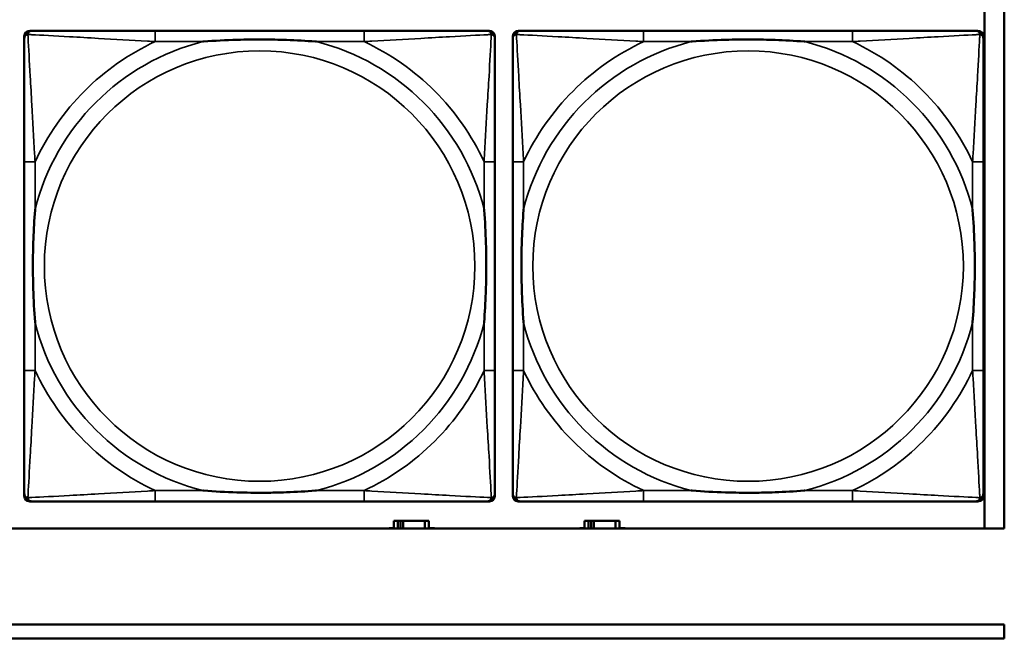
# Model space of a CAD drawing. Header units: inches. Extents: x 1.9 to 64.4, y 1.6 to 69.2.
# Tile 175 of 256: x 43.737 to 45.17, y 44.952 to 45.852. Entities that reach past the tile are written whole.
import ezdxf

# ---------------------------------------------------------------- set-up
doc = ezdxf.new("R2010")
doc.units = ezdxf.units.IN
doc.header["$MEASUREMENT"] = 0
doc.layers.add('Visible (ANSI)', color=7, linetype='Continuous', lineweight=50)
doc.layers.add('Visible Narrow (ANSI)', color=7, linetype='Continuous', lineweight=35)

msp = doc.modelspace()

# ---------------------------------------------------------------- linework, layer by layer
at = {"layer": 'Visible (ANSI)'}
for p, q in [((45.17, 47.3163), (45.17, 45.1116)), ((45.1414, 45.8764), (45.1414, 45.1116)), ((43.7515, 45.836), (43.7554, 45.836)), ((44.2381, 45.836), (43.9341, 45.836)), ((44.4168, 45.836), (44.4207, 45.836)), ((44.4625, 45.836), (44.4664, 45.836)), ((44.9491, 45.836), (44.6451, 45.836)), ((45.1278, 45.836), (45.1317, 45.836)), ((43.7436, 45.1589), (43.7436, 45.8281)), ((44.4286, 45.8281), (44.4286, 45.8242)), ((44.4546, 45.1589), (44.4546, 45.8281)), ((45.1396, 45.8281), (45.1396, 45.8242)), ((43.7436, 45.6455), (43.7436, 45.3415)), ((44.4286, 45.3415), (44.4286, 45.6455)), ((44.4546, 45.6455), (44.4546, 45.3415)), ((45.1396, 45.3415), (45.1396, 45.6455)), ((44.4286, 45.1628), (44.4286, 45.1589)), ((45.1396, 45.1628), (45.1396, 45.1589)), ((44.4207, 45.151), (43.7515, 45.151)), ((43.9341, 45.151), (44.2381, 45.151)), ((45.1317, 45.151), (44.4625, 45.151)), ((44.6451, 45.151), (44.9491, 45.151)), ((44.2872, 45.1225), (44.2814, 45.1225)), ((44.2814, 45.1225), (44.2814, 45.1116)), ((44.2872, 45.1225), (44.2912, 45.1225)), ((44.2872, 45.1116), (44.2872, 45.1225)), ((44.2912, 45.1116), (44.2912, 45.1225)), ((44.2912, 45.1225), (44.2953, 45.1225)), ((44.2953, 45.1225), (44.2953, 45.1116)), ((44.2953, 45.1225), (44.3265, 45.1225)), ((44.3265, 45.1225), (44.3265, 45.1116)), ((44.3324, 45.1225), (44.3265, 45.1225)), ((44.3324, 45.1116), (44.3324, 45.1225)), ((44.5647, 45.1226), (44.5589, 45.1226)), ((44.5589, 45.1226), (44.5589, 45.1116)), ((44.5647, 45.1226), (44.5687, 45.1226)), ((44.5647, 45.1116), (44.5647, 45.1226)), ((44.5687, 45.1116), (44.5687, 45.1226)), ((44.5687, 45.1226), (44.5728, 45.1226)), ((44.5728, 45.1226), (44.5728, 45.1116)), ((44.5728, 45.1226), (44.604, 45.1226)), ((44.604, 45.1226), (44.604, 45.1116)), ((44.6099, 45.1226), (44.604, 45.1226)), ((44.6099, 45.1116), (44.6099, 45.1226)), ((45.17, 45.1116), (22.395, 45.1116)), ((44.2749, 45.1116), (44.2749, 45.112)), ((44.2749, 45.112), (44.2814, 45.112)), ((44.3324, 45.112), (44.3405, 45.112)), ((44.3405, 45.112), (44.3405, 45.1116)), ((44.5524, 45.1116), (44.5524, 45.1121)), ((44.5524, 45.1121), (44.5589, 45.1121)), ((44.6099, 45.1121), (44.618, 45.1121)), ((44.618, 45.1121), (44.618, 45.1116)), ((34.3775, 44.9716), (45.17, 44.9716)), ((45.17, 44.9716), (45.17, 44.9516)), ((45.17, 44.9516), (34.3775, 44.9516))]:
    msp.add_line(p, q, dxfattribs=at)
for centre, radius, start, end in [((43.7515, 45.8281), 0.00787, 90, 180), ((43.7554, 45.8242), 0.0118, 90, 180), ((44.4168, 45.8242), 0.0118, 0, 90), ((44.4207, 45.8281), 0.00787, 0, 90), ((44.4625, 45.8281), 0.00787, 90, 180), ((44.4664, 45.8242), 0.0118, 90, 180), ((45.1278, 45.8242), 0.0118, 0, 90), ((45.1317, 45.8281), 0.00787, 0, 90), ((43.7554, 45.1628), 0.0118, 180, 270), ((43.7515, 45.1589), 0.00787, 180, 270), ((44.4168, 45.1628), 0.0118, 270, 360), ((44.4207, 45.1589), 0.00787, 270, 0), ((44.4664, 45.1628), 0.0118, 180, 270), ((44.4625, 45.1589), 0.00787, 180, 270), ((45.1278, 45.1628), 0.0118, 270, 360), ((45.1317, 45.1589), 0.00787, 270, 0)]:
    msp.add_arc(centre, radius, start, end, dxfattribs=at)
for points, knots in [([(43.9341, 45.836), (43.9306, 45.836), (43.927, 45.836), (43.9234, 45.836), (43.8902, 45.836), (43.8565, 45.836), (43.8256, 45.836), (43.7987, 45.836), (43.7731, 45.836), (43.7597, 45.836), (43.7581, 45.836), (43.7566, 45.836), (43.7554, 45.836)], [0, 0, 0, 0, 0.0272471, 0.0272471, 0.0272471, 0.2790553, 0.2790553, 0.2790553, 0.4988354, 0.4988354, 0.4988354, 0.5252205, 0.5252205, 0.5252205, 0.5252205]), ([(44.4168, 45.836), (44.4019, 45.836), (44.3603, 45.836), (44.3197, 45.836), (44.2931, 45.836), (44.2653, 45.836), (44.2381, 45.836)], [-0.5252205, -0.5252205, -0.5252205, -0.5252205, -0.20743, -0.20743, -0.20743, 0, 0, 0, 0]), ([(44.6451, 45.836), (44.6416, 45.836), (44.638, 45.836), (44.6344, 45.836), (44.6012, 45.836), (44.5675, 45.836), (44.5366, 45.836), (44.5097, 45.836), (44.4841, 45.836), (44.4707, 45.836), (44.4691, 45.836), (44.4676, 45.836), (44.4664, 45.836)], [0, 0, 0, 0, 0.0272471, 0.0272471, 0.0272471, 0.2790553, 0.2790553, 0.2790553, 0.4988354, 0.4988354, 0.4988354, 0.5252205, 0.5252205, 0.5252205, 0.5252205]), ([(45.1278, 45.836), (45.1129, 45.836), (45.0713, 45.836), (45.0307, 45.836), (45.0041, 45.836), (44.9763, 45.836), (44.9491, 45.836)], [-0.5252205, -0.5252205, -0.5252205, -0.5252205, -0.20743, -0.20743, -0.20743, 0, 0, 0, 0]), ([(43.7436, 45.8242), (43.7436, 45.8093), (43.7436, 45.7677), (43.7436, 45.7271), (43.7436, 45.7005), (43.7436, 45.6727), (43.7436, 45.6455)], [-0.5252205, -0.5252205, -0.5252205, -0.5252205, -0.20743, -0.20743, -0.20743, 0, 0, 0, 0]), ([(44.0034, 45.8203), (44.0038, 45.8203), (44.0042, 45.8203), (44.0207, 45.8216), (44.0368, 45.8224), (44.0598, 45.8231), (44.0665, 45.8233), (44.0756, 45.8234), (44.0781, 45.8234), (44.0822, 45.8234), (44.0838, 45.8234), (44.0869, 45.8234), (44.0884, 45.8234), (44.092, 45.8234), (44.0941, 45.8234), (44.1002, 45.8234), (44.1044, 45.8233), (44.1141, 45.8231), (44.1197, 45.8229), (44.1395, 45.8222), (44.1535, 45.8214), (44.168, 45.8203), (44.1684, 45.8203), (44.1689, 45.8203)], [-0.416114, -0.416114, -0.416114, -0.416114, -0.4127691, -0.4127691, -0.2896446, -0.2896446, -0.2388934, -0.2388934, -0.2201881, -0.2201881, -0.2080204, -0.2080204, -0.196499, -0.196499, -0.1809939, -0.1809939, -0.149741, -0.149741, -0.1073162, -0.1073162, 0, 0, 0.0033356, 0.0033356, 0.0033356, 0.0033356]), ([(44.4286, 45.6455), (44.4286, 45.649), (44.4286, 45.6526), (44.4286, 45.6562), (44.4286, 45.6894), (44.4286, 45.7231), (44.4286, 45.754), (44.4286, 45.7809), (44.4286, 45.8065), (44.4286, 45.8199), (44.4286, 45.8215), (44.4286, 45.823), (44.4286, 45.8242)], [0, 0, 0, 0, 0.0272471, 0.0272471, 0.0272471, 0.2790553, 0.2790553, 0.2790553, 0.4988354, 0.4988354, 0.4988354, 0.5252205, 0.5252205, 0.5252205, 0.5252205]), ([(44.4546, 45.8242), (44.4546, 45.8093), (44.4546, 45.7677), (44.4546, 45.7271), (44.4546, 45.7005), (44.4546, 45.6727), (44.4546, 45.6455)], [-0.5252205, -0.5252205, -0.5252205, -0.5252205, -0.20743, -0.20743, -0.20743, 0, 0, 0, 0]), ([(44.7144, 45.8203), (44.7148, 45.8203), (44.7152, 45.8203), (44.7317, 45.8216), (44.7478, 45.8224), (44.7708, 45.8231), (44.7775, 45.8233), (44.7866, 45.8234), (44.7891, 45.8234), (44.7932, 45.8234), (44.7948, 45.8234), (44.7979, 45.8234), (44.7994, 45.8234), (44.803, 45.8234), (44.8051, 45.8234), (44.8112, 45.8234), (44.8154, 45.8233), (44.8251, 45.8231), (44.8307, 45.8229), (44.8505, 45.8222), (44.8645, 45.8214), (44.879, 45.8203), (44.8794, 45.8203), (44.8799, 45.8203)], [-0.416114, -0.416114, -0.416114, -0.416114, -0.4127691, -0.4127691, -0.2896446, -0.2896446, -0.2388934, -0.2388934, -0.2201881, -0.2201881, -0.2080204, -0.2080204, -0.196499, -0.196499, -0.1809939, -0.1809939, -0.149741, -0.149741, -0.1073162, -0.1073162, 0, 0, 0.0033356, 0.0033356, 0.0033356, 0.0033356]), ([(45.1396, 45.6455), (45.1396, 45.649), (45.1396, 45.6526), (45.1396, 45.6562), (45.1396, 45.6894), (45.1396, 45.7231), (45.1396, 45.754), (45.1396, 45.7809), (45.1396, 45.8065), (45.1396, 45.8199), (45.1396, 45.8215), (45.1396, 45.823), (45.1396, 45.8242)], [0, 0, 0, 0, 0.0272471, 0.0272471, 0.0272471, 0.2790553, 0.2790553, 0.2790553, 0.4988354, 0.4988354, 0.4988354, 0.5252205, 0.5252205, 0.5252205, 0.5252205]), ([(43.7593, 45.4108), (43.7593, 45.4112), (43.7593, 45.4116), (43.758, 45.4281), (43.7572, 45.4442), (43.7565, 45.4671), (43.7563, 45.4738), (43.7562, 45.483), (43.7562, 45.4855), (43.7562, 45.4896), (43.7562, 45.4912), (43.7562, 45.4943), (43.7562, 45.4958), (43.7562, 45.4994), (43.7562, 45.5015), (43.7562, 45.5076), (43.7563, 45.5118), (43.7565, 45.5215), (43.7567, 45.5271), (43.7574, 45.5469), (43.7582, 45.5609), (43.7593, 45.5754), (43.7593, 45.5758), (43.7593, 45.5762)], [-0.416114, -0.416114, -0.416114, -0.416114, -0.4127691, -0.4127691, -0.2896446, -0.2896446, -0.2388934, -0.2388934, -0.2201881, -0.2201881, -0.2080204, -0.2080204, -0.196499, -0.196499, -0.1809939, -0.1809939, -0.149741, -0.149741, -0.1073162, -0.1073162, 0, 0, 0.0033356, 0.0033356, 0.0033356, 0.0033356]), ([(44.4129, 45.5762), (44.4129, 45.5758), (44.4129, 45.5754), (44.4142, 45.5589), (44.415, 45.5428), (44.4158, 45.5199), (44.4159, 45.5132), (44.416, 45.504), (44.416, 45.5015), (44.416, 45.4974), (44.4161, 45.4958), (44.4161, 45.4927), (44.4161, 45.4912), (44.416, 45.4876), (44.416, 45.4856), (44.416, 45.4794), (44.4159, 45.4752), (44.4157, 45.4655), (44.4155, 45.4599), (44.4148, 45.4402), (44.414, 45.4261), (44.4129, 45.4116), (44.4129, 45.4112), (44.4129, 45.4108)], [-0.416114, -0.416114, -0.416114, -0.416114, -0.4127691, -0.4127691, -0.2896446, -0.2896446, -0.2388934, -0.2388934, -0.2201881, -0.2201881, -0.2080204, -0.2080204, -0.196499, -0.196499, -0.1809939, -0.1809939, -0.149741, -0.149741, -0.1073162, -0.1073162, 0, 0, 0.0033356, 0.0033356, 0.0033356, 0.0033356]), ([(44.4703, 45.4108), (44.4703, 45.4112), (44.4703, 45.4116), (44.469, 45.4281), (44.4682, 45.4442), (44.4675, 45.4671), (44.4673, 45.4738), (44.4672, 45.483), (44.4672, 45.4855), (44.4672, 45.4896), (44.4672, 45.4912), (44.4672, 45.4943), (44.4672, 45.4958), (44.4672, 45.4994), (44.4672, 45.5015), (44.4672, 45.5076), (44.4673, 45.5118), (44.4675, 45.5215), (44.4677, 45.5271), (44.4684, 45.5469), (44.4692, 45.5609), (44.4703, 45.5754), (44.4703, 45.5758), (44.4703, 45.5762)], [-0.416114, -0.416114, -0.416114, -0.416114, -0.4127691, -0.4127691, -0.2896446, -0.2896446, -0.2388934, -0.2388934, -0.2201881, -0.2201881, -0.2080204, -0.2080204, -0.196499, -0.196499, -0.1809939, -0.1809939, -0.149741, -0.149741, -0.1073162, -0.1073162, 0, 0, 0.0033356, 0.0033356, 0.0033356, 0.0033356]), ([(45.1239, 45.5762), (45.1239, 45.5758), (45.1239, 45.5754), (45.1252, 45.5589), (45.126, 45.5428), (45.1268, 45.5199), (45.1269, 45.5132), (45.127, 45.504), (45.127, 45.5015), (45.127, 45.4974), (45.1271, 45.4958), (45.1271, 45.4927), (45.1271, 45.4912), (45.127, 45.4876), (45.127, 45.4856), (45.127, 45.4794), (45.1269, 45.4752), (45.1267, 45.4655), (45.1265, 45.4599), (45.1258, 45.4402), (45.125, 45.4261), (45.1239, 45.4116), (45.1239, 45.4112), (45.1239, 45.4108)], [-0.416114, -0.416114, -0.416114, -0.416114, -0.4127691, -0.4127691, -0.2896446, -0.2896446, -0.2388934, -0.2388934, -0.2201881, -0.2201881, -0.2080204, -0.2080204, -0.196499, -0.196499, -0.1809939, -0.1809939, -0.149741, -0.149741, -0.1073162, -0.1073162, 0, 0, 0.0033356, 0.0033356, 0.0033356, 0.0033356]), ([(43.7436, 45.3415), (43.7436, 45.3143), (43.7436, 45.2865), (43.7436, 45.2599), (43.7436, 45.2193), (43.7436, 45.1777), (43.7436, 45.1628)], [3.9382945, 3.9382945, 3.9382945, 3.9382945, 4.1457245, 4.1457245, 4.1457245, 4.463515, 4.463515, 4.463515, 4.463515]), ([(44.4286, 45.1628), (44.4286, 45.1777), (44.4286, 45.2193), (44.4286, 45.2599), (44.4286, 45.2865), (44.4286, 45.3143), (44.4286, 45.3415)], [-0.5252205, -0.5252205, -0.5252205, -0.5252205, -0.20743, -0.20743, -0.20743, 0, 0, 0, 0]), ([(44.4546, 45.3415), (44.4546, 45.3143), (44.4546, 45.2865), (44.4546, 45.2599), (44.4546, 45.2193), (44.4546, 45.1777), (44.4546, 45.1628)], [3.9382945, 3.9382945, 3.9382945, 3.9382945, 4.1457245, 4.1457245, 4.1457245, 4.463515, 4.463515, 4.463515, 4.463515]), ([(45.1396, 45.1628), (45.1396, 45.1777), (45.1396, 45.2193), (45.1396, 45.2599), (45.1396, 45.2865), (45.1396, 45.3143), (45.1396, 45.3415)], [-0.5252205, -0.5252205, -0.5252205, -0.5252205, -0.20743, -0.20743, -0.20743, 0, 0, 0, 0]), ([(44.1689, 45.1667), (44.1684, 45.1667), (44.168, 45.1667), (44.1535, 45.1656), (44.1395, 45.1648), (44.1197, 45.1641), (44.1141, 45.1639), (44.1044, 45.1637), (44.1002, 45.1636), (44.0941, 45.1636), (44.092, 45.1636), (44.0884, 45.1636), (44.0869, 45.1636), (44.0838, 45.1636), (44.0822, 45.1636), (44.0781, 45.1636), (44.0756, 45.1636), (44.0665, 45.1637), (44.0598, 45.1639), (44.0368, 45.1646), (44.0207, 45.1654), (44.0042, 45.1667), (44.0038, 45.1667), (44.0034, 45.1667)], [-0.4149464, -0.4149464, -0.4149464, -0.4149464, -0.41162, -0.41162, -0.3046026, -0.3046026, -0.2622958, -0.2622958, -0.23113, -0.23113, -0.215668, -0.215668, -0.2041787, -0.2041787, -0.1920448, -0.1920448, -0.1733916, -0.1733916, -0.1227817, -0.1227817, 0, 0, 0.0033356, 0.0033356, 0.0033356, 0.0033356]), ([(44.8799, 45.1667), (44.8794, 45.1667), (44.879, 45.1667), (44.8645, 45.1656), (44.8505, 45.1648), (44.8307, 45.1641), (44.8251, 45.1639), (44.8154, 45.1637), (44.8112, 45.1636), (44.8051, 45.1636), (44.803, 45.1636), (44.7994, 45.1636), (44.7979, 45.1636), (44.7948, 45.1636), (44.7932, 45.1636), (44.7891, 45.1636), (44.7866, 45.1636), (44.7775, 45.1637), (44.7708, 45.1639), (44.7478, 45.1646), (44.7317, 45.1654), (44.7152, 45.1667), (44.7148, 45.1667), (44.7144, 45.1667)], [-0.4149464, -0.4149464, -0.4149464, -0.4149464, -0.41162, -0.41162, -0.3046026, -0.3046026, -0.2622958, -0.2622958, -0.23113, -0.23113, -0.215668, -0.215668, -0.2041787, -0.2041787, -0.1920448, -0.1920448, -0.1733916, -0.1733916, -0.1227817, -0.1227817, 0, 0, 0.0033356, 0.0033356, 0.0033356, 0.0033356]), ([(43.7554, 45.151), (43.7703, 45.151), (43.8119, 45.151), (43.8525, 45.151), (43.8791, 45.151), (43.9069, 45.151), (43.9341, 45.151)], [-0.5252205, -0.5252205, -0.5252205, -0.5252205, -0.20743, -0.20743, -0.20743, 0, 0, 0, 0]), ([(44.2381, 45.151), (44.2653, 45.151), (44.2931, 45.151), (44.3197, 45.151), (44.3603, 45.151), (44.4019, 45.151), (44.4168, 45.151)], [3.9382945, 3.9382945, 3.9382945, 3.9382945, 4.1457245, 4.1457245, 4.1457245, 4.463515, 4.463515, 4.463515, 4.463515]), ([(44.4664, 45.151), (44.4813, 45.151), (44.5229, 45.151), (44.5635, 45.151), (44.5901, 45.151), (44.6179, 45.151), (44.6451, 45.151)], [-0.5252205, -0.5252205, -0.5252205, -0.5252205, -0.20743, -0.20743, -0.20743, 0, 0, 0, 0]), ([(44.9491, 45.151), (44.9763, 45.151), (45.0041, 45.151), (45.0307, 45.151), (45.0713, 45.151), (45.1129, 45.151), (45.1278, 45.151)], [3.9382945, 3.9382945, 3.9382945, 3.9382945, 4.1457245, 4.1457245, 4.1457245, 4.463515, 4.463515, 4.463515, 4.463515])]:
    msp.add_open_spline(points, degree=3, knots=knots, dxfattribs=at)
at = {"layer": 'Visible Narrow (ANSI)'}
for p, q in [((43.9341, 45.836), (43.9341, 45.8203)), ((44.2381, 45.836), (44.2381, 45.8203)), ((44.6451, 45.836), (44.6451, 45.8203)), ((44.9491, 45.836), (44.9491, 45.8203)), ((43.9341, 45.8203), (44.0034, 45.8203)), ((44.1689, 45.8203), (44.2381, 45.8203)), ((44.6451, 45.8203), (44.7144, 45.8203)), ((44.8799, 45.8203), (44.9491, 45.8203)), ((43.7593, 45.6455), (43.7436, 45.6455)), ((43.7593, 45.5762), (43.7593, 45.6455)), ((44.4286, 45.6455), (44.4129, 45.6455)), ((44.4129, 45.6455), (44.4129, 45.5762)), ((44.4703, 45.6455), (44.4546, 45.6455)), ((44.4703, 45.5762), (44.4703, 45.6455)), ((45.1396, 45.6455), (45.1239, 45.6455)), ((45.1239, 45.6455), (45.1239, 45.5762)), ((43.7593, 45.3415), (43.7593, 45.4108)), ((44.4129, 45.4108), (44.4129, 45.3415)), ((44.4703, 45.3415), (44.4703, 45.4108)), ((45.1239, 45.4108), (45.1239, 45.3415)), ((43.7593, 45.3415), (43.7436, 45.3415)), ((44.4286, 45.3415), (44.4129, 45.3415)), ((44.4703, 45.3415), (44.4546, 45.3415)), ((45.1396, 45.3415), (45.1239, 45.3415)), ((43.9341, 45.1667), (43.9341, 45.151)), ((44.0034, 45.1667), (43.9341, 45.1667)), ((44.2381, 45.1667), (44.1689, 45.1667)), ((44.2381, 45.1667), (44.2381, 45.151)), ((44.6451, 45.1667), (44.6451, 45.151)), ((44.7144, 45.1667), (44.6451, 45.1667)), ((44.9491, 45.1667), (44.8799, 45.1667)), ((44.9491, 45.1667), (44.9491, 45.151))]:
    msp.add_line(p, q, dxfattribs=at)
for centre in [(44.0861, 45.4935), (44.7971, 45.4935)]:
    msp.add_circle(centre, 0.3133, dxfattribs=at)
for centre, radius, start, end in [((44.0861, 45.4935), 0.3371, 104.2103, 165.7897), ((44.0861, 45.4935), 0.3604, 114.9407, 155.0593), ((44.0861, 45.4935), 0.3371, 14.2103, 75.7897), ((44.0861, 45.4935), 0.3604, 24.9407, 65.0593), ((44.7971, 45.4935), 0.3371, 104.2103, 165.7897), ((44.7971, 45.4935), 0.3604, 114.9407, 155.0593), ((44.7971, 45.4935), 0.3371, 14.2103, 75.7897), ((44.7971, 45.4935), 0.3604, 24.9407, 65.0593), ((44.0861, 45.4935), 0.3371, 194.2103, 255.7897), ((44.0861, 45.4935), 0.3371, 284.2103, 345.7897), ((44.7971, 45.4935), 0.3371, 194.2103, 255.7897), ((44.7971, 45.4935), 0.3371, 284.2103, 345.7897), ((44.0861, 45.4935), 0.3604, 204.9407, 245.0593), ((44.0861, 45.4935), 0.3604, 294.9407, 335.0593), ((44.7971, 45.4935), 0.3604, 204.9407, 245.0593), ((44.7971, 45.4935), 0.3604, 294.9407, 335.0593)]:
    msp.add_arc(centre, radius, start, end, dxfattribs=at)
for points, knots in [([(43.7436, 45.8242), (43.7436, 45.8248), (43.7437, 45.8254), (43.7439, 45.8264), (43.7441, 45.8268), (43.7444, 45.8275), (43.7445, 45.8277), (43.7448, 45.8281), (43.7449, 45.8282), (43.7452, 45.8286), (43.7455, 45.8289), (43.7462, 45.8295), (43.7467, 45.8298), (43.7478, 45.8303), (43.7483, 45.8306), (43.7489, 45.8307)], [-0.02627331, -0.02627331, -0.02627331, -0.02627331, -0.02158775, -0.02158775, -0.01736415, -0.01736415, -0.0147244, -0.0147244, -0.01307456, -0.01307456, -0.00977487, -0.00977487, -0.00449537, -0.00449537, 0.00012419, 0.00012419, 0.00012419, 0.00012419]), ([(43.7489, 45.8307), (43.7491, 45.8313), (43.7493, 45.8319), (43.7498, 45.8329), (43.7501, 45.8334), (43.7507, 45.8341), (43.751, 45.8344), (43.7514, 45.8347), (43.7515, 45.8348), (43.7519, 45.8351), (43.7522, 45.8352), (43.7528, 45.8355), (43.7532, 45.8357), (43.7542, 45.8359), (43.7548, 45.836), (43.7554, 45.836)], [-0.00012419, -0.00012419, -0.00012419, -0.00012419, 0.00449537, 0.00449537, 0.00977487, 0.00977487, 0.01307456, 0.01307456, 0.0147244, 0.0147244, 0.01736415, 0.01736415, 0.02158775, 0.02158775, 0.02627331, 0.02627331, 0.02627331, 0.02627331]), ([(43.7593, 45.6455), (43.7591, 45.6492), (43.7589, 45.653), (43.7574, 45.6803), (43.756, 45.7045), (43.7538, 45.7424), (43.753, 45.7564), (43.751, 45.7916), (43.7499, 45.8118), (43.7491, 45.8272), (43.749, 45.829), (43.7489, 45.8307)], [0, 0, 0, 0, 0.0278591, 0.0278591, 0.201273, 0.201273, 0.3066357, 0.3066357, 0.475216, 0.475216, 0.5007189, 0.5007189, 0.5007189, 0.5007189]), ([(43.7489, 45.8307), (43.7506, 45.8306), (43.7524, 45.8305), (43.7678, 45.8297), (43.788, 45.8287), (43.8232, 45.8267), (43.8372, 45.8258), (43.8751, 45.8236), (43.8993, 45.8222), (43.9266, 45.8207), (43.9304, 45.8205), (43.9341, 45.8203)], [-0.5007189, -0.5007189, -0.5007189, -0.5007189, -0.475216, -0.475216, -0.3066357, -0.3066357, -0.201273, -0.201273, -0.0278591, -0.0278591, 0, 0, 0, 0]), ([(44.2381, 45.8203), (44.2418, 45.8205), (44.2456, 45.8207), (44.2729, 45.8222), (44.2971, 45.8236), (44.335, 45.8258), (44.349, 45.8267), (44.3843, 45.8287), (44.4044, 45.8297), (44.4198, 45.8305), (44.4216, 45.8306), (44.4233, 45.8307)], [0, 0, 0, 0, 0.0278591, 0.0278591, 0.201273, 0.201273, 0.3066357, 0.3066357, 0.475216, 0.475216, 0.5007189, 0.5007189, 0.5007189, 0.5007189]), ([(44.4233, 45.8307), (44.4233, 45.829), (44.4232, 45.8272), (44.4223, 45.8118), (44.4213, 45.7916), (44.4193, 45.7564), (44.4184, 45.7424), (44.4162, 45.7045), (44.4148, 45.6803), (44.4133, 45.653), (44.4131, 45.6492), (44.4129, 45.6455)], [-0.5007189, -0.5007189, -0.5007189, -0.5007189, -0.475216, -0.475216, -0.3066357, -0.3066357, -0.201273, -0.201273, -0.0278591, -0.0278591, 0, 0, 0, 0]), ([(44.4168, 45.836), (44.4174, 45.836), (44.418, 45.8359), (44.419, 45.8357), (44.4194, 45.8355), (44.4201, 45.8352), (44.4203, 45.8351), (44.4207, 45.8348), (44.4208, 45.8347), (44.4212, 45.8344), (44.4215, 45.8341), (44.4221, 45.8334), (44.4224, 45.8329), (44.4229, 45.8319), (44.4232, 45.8313), (44.4233, 45.8307)], [-0.02627331, -0.02627331, -0.02627331, -0.02627331, -0.02158775, -0.02158775, -0.01736415, -0.01736415, -0.0147244, -0.0147244, -0.01307456, -0.01307456, -0.00977487, -0.00977487, -0.00449537, -0.00449537, 0.00012419, 0.00012419, 0.00012419, 0.00012419]), ([(44.4233, 45.8307), (44.4239, 45.8306), (44.4245, 45.8303), (44.4255, 45.8298), (44.426, 45.8295), (44.4267, 45.8289), (44.427, 45.8286), (44.4273, 45.8282), (44.4274, 45.8281), (44.4277, 45.8277), (44.4278, 45.8275), (44.4281, 45.8268), (44.4283, 45.8264), (44.4286, 45.8254), (44.4286, 45.8248), (44.4286, 45.8242)], [-0.00012419, -0.00012419, -0.00012419, -0.00012419, 0.00449537, 0.00449537, 0.00977487, 0.00977487, 0.01307456, 0.01307456, 0.0147244, 0.0147244, 0.01736415, 0.01736415, 0.02158775, 0.02158775, 0.02627331, 0.02627331, 0.02627331, 0.02627331]), ([(44.4546, 45.8242), (44.4546, 45.8248), (44.4547, 45.8254), (44.4549, 45.8264), (44.4551, 45.8268), (44.4554, 45.8275), (44.4555, 45.8277), (44.4558, 45.8281), (44.4559, 45.8282), (44.4562, 45.8286), (44.4565, 45.8289), (44.4572, 45.8295), (44.4577, 45.8298), (44.4588, 45.8303), (44.4593, 45.8306), (44.4599, 45.8307)], [-0.02627331, -0.02627331, -0.02627331, -0.02627331, -0.02158775, -0.02158775, -0.01736415, -0.01736415, -0.0147244, -0.0147244, -0.01307456, -0.01307456, -0.00977487, -0.00977487, -0.00449537, -0.00449537, 0.00012419, 0.00012419, 0.00012419, 0.00012419]), ([(44.4599, 45.8307), (44.4601, 45.8313), (44.4603, 45.8319), (44.4608, 45.8329), (44.4611, 45.8334), (44.4617, 45.8341), (44.462, 45.8344), (44.4624, 45.8347), (44.4625, 45.8348), (44.4629, 45.8351), (44.4632, 45.8352), (44.4638, 45.8355), (44.4642, 45.8357), (44.4652, 45.8359), (44.4658, 45.836), (44.4664, 45.836)], [-0.00012419, -0.00012419, -0.00012419, -0.00012419, 0.00449537, 0.00449537, 0.00977487, 0.00977487, 0.01307456, 0.01307456, 0.0147244, 0.0147244, 0.01736415, 0.01736415, 0.02158775, 0.02158775, 0.02627331, 0.02627331, 0.02627331, 0.02627331]), ([(44.4703, 45.6455), (44.4701, 45.6492), (44.4699, 45.653), (44.4684, 45.6803), (44.467, 45.7045), (44.4648, 45.7424), (44.464, 45.7564), (44.462, 45.7916), (44.4609, 45.8118), (44.4601, 45.8272), (44.46, 45.829), (44.4599, 45.8307)], [0, 0, 0, 0, 0.0278591, 0.0278591, 0.201273, 0.201273, 0.3066357, 0.3066357, 0.475216, 0.475216, 0.5007189, 0.5007189, 0.5007189, 0.5007189]), ([(44.4599, 45.8307), (44.4616, 45.8306), (44.4634, 45.8305), (44.4788, 45.8297), (44.499, 45.8287), (44.5342, 45.8267), (44.5482, 45.8258), (44.5861, 45.8236), (44.6103, 45.8222), (44.6376, 45.8207), (44.6414, 45.8205), (44.6451, 45.8203)], [-0.5007189, -0.5007189, -0.5007189, -0.5007189, -0.475216, -0.475216, -0.3066357, -0.3066357, -0.201273, -0.201273, -0.0278591, -0.0278591, 0, 0, 0, 0]), ([(44.9491, 45.8203), (44.9528, 45.8205), (44.9566, 45.8207), (44.9839, 45.8222), (45.0081, 45.8236), (45.046, 45.8258), (45.06, 45.8267), (45.0953, 45.8287), (45.1154, 45.8297), (45.1308, 45.8305), (45.1326, 45.8306), (45.1343, 45.8307)], [0, 0, 0, 0, 0.0278591, 0.0278591, 0.201273, 0.201273, 0.3066357, 0.3066357, 0.475216, 0.475216, 0.5007189, 0.5007189, 0.5007189, 0.5007189]), ([(45.1343, 45.8307), (45.1343, 45.829), (45.1342, 45.8272), (45.1333, 45.8118), (45.1323, 45.7916), (45.1303, 45.7564), (45.1294, 45.7424), (45.1272, 45.7045), (45.1258, 45.6803), (45.1243, 45.653), (45.1241, 45.6492), (45.1239, 45.6455)], [-0.5007189, -0.5007189, -0.5007189, -0.5007189, -0.475216, -0.475216, -0.3066357, -0.3066357, -0.201273, -0.201273, -0.0278591, -0.0278591, 0, 0, 0, 0]), ([(45.1278, 45.836), (45.1284, 45.836), (45.129, 45.8359), (45.13, 45.8357), (45.1304, 45.8355), (45.1311, 45.8352), (45.1313, 45.8351), (45.1317, 45.8348), (45.1318, 45.8347), (45.1322, 45.8344), (45.1325, 45.8341), (45.1331, 45.8334), (45.1334, 45.8329), (45.1339, 45.8319), (45.1342, 45.8313), (45.1343, 45.8307)], [-0.02627331, -0.02627331, -0.02627331, -0.02627331, -0.02158775, -0.02158775, -0.01736415, -0.01736415, -0.0147244, -0.0147244, -0.01307456, -0.01307456, -0.00977487, -0.00977487, -0.00449537, -0.00449537, 0.00012419, 0.00012419, 0.00012419, 0.00012419]), ([(45.1343, 45.8307), (45.1349, 45.8306), (45.1355, 45.8303), (45.1365, 45.8298), (45.137, 45.8295), (45.1377, 45.8289), (45.138, 45.8286), (45.1383, 45.8282), (45.1384, 45.8281), (45.1387, 45.8277), (45.1388, 45.8275), (45.1391, 45.8268), (45.1393, 45.8264), (45.1396, 45.8254), (45.1396, 45.8248), (45.1396, 45.8242)], [-0.00012419, -0.00012419, -0.00012419, -0.00012419, 0.00449537, 0.00449537, 0.00977487, 0.00977487, 0.01307456, 0.01307456, 0.0147244, 0.0147244, 0.01736415, 0.01736415, 0.02158775, 0.02158775, 0.02627331, 0.02627331, 0.02627331, 0.02627331]), ([(43.7489, 45.1563), (43.749, 45.158), (43.7491, 45.1598), (43.7499, 45.1752), (43.751, 45.1954), (43.753, 45.2306), (43.7538, 45.2446), (43.756, 45.2825), (43.7574, 45.3067), (43.7589, 45.334), (43.7591, 45.3378), (43.7593, 45.3415)], [-4.4390134, -4.4390134, -4.4390134, -4.4390134, -4.4135105, -4.4135105, -4.2449302, -4.2449302, -4.1395675, -4.1395675, -3.9661536, -3.9661536, -3.9382945, -3.9382945, -3.9382945, -3.9382945]), ([(44.4129, 45.3415), (44.4131, 45.3378), (44.4133, 45.334), (44.4148, 45.3067), (44.4162, 45.2825), (44.4184, 45.2446), (44.4193, 45.2306), (44.4213, 45.1954), (44.4223, 45.1752), (44.4232, 45.1598), (44.4233, 45.158), (44.4233, 45.1563)], [0, 0, 0, 0, 0.0278591, 0.0278591, 0.201273, 0.201273, 0.3066357, 0.3066357, 0.475216, 0.475216, 0.5007189, 0.5007189, 0.5007189, 0.5007189]), ([(44.4599, 45.1563), (44.46, 45.158), (44.4601, 45.1598), (44.4609, 45.1752), (44.462, 45.1954), (44.464, 45.2306), (44.4648, 45.2446), (44.467, 45.2825), (44.4684, 45.3067), (44.4699, 45.334), (44.4701, 45.3378), (44.4703, 45.3415)], [-4.4390134, -4.4390134, -4.4390134, -4.4390134, -4.4135105, -4.4135105, -4.2449302, -4.2449302, -4.1395675, -4.1395675, -3.9661536, -3.9661536, -3.9382945, -3.9382945, -3.9382945, -3.9382945]), ([(45.1239, 45.3415), (45.1241, 45.3378), (45.1243, 45.334), (45.1258, 45.3067), (45.1272, 45.2825), (45.1294, 45.2446), (45.1303, 45.2306), (45.1323, 45.1954), (45.1333, 45.1752), (45.1342, 45.1598), (45.1343, 45.158), (45.1343, 45.1563)], [0, 0, 0, 0, 0.0278591, 0.0278591, 0.201273, 0.201273, 0.3066357, 0.3066357, 0.475216, 0.475216, 0.5007189, 0.5007189, 0.5007189, 0.5007189]), ([(43.7489, 45.1563), (43.7483, 45.1564), (43.7478, 45.1567), (43.7467, 45.1572), (43.7462, 45.1575), (43.7455, 45.1581), (43.7452, 45.1584), (43.7449, 45.1588), (43.7448, 45.1589), (43.7445, 45.1593), (43.7444, 45.1595), (43.7441, 45.1602), (43.7439, 45.1606), (43.7437, 45.1616), (43.7436, 45.1622), (43.7436, 45.1628)], [-0.00012419, -0.00012419, -0.00012419, -0.00012419, 0.00449537, 0.00449537, 0.00977487, 0.00977487, 0.01307456, 0.01307456, 0.0147244, 0.0147244, 0.01736415, 0.01736415, 0.02158775, 0.02158775, 0.02627331, 0.02627331, 0.02627331, 0.02627331]), ([(43.9341, 45.1667), (43.9304, 45.1665), (43.9266, 45.1663), (43.8993, 45.1648), (43.8751, 45.1634), (43.8372, 45.1612), (43.8232, 45.1603), (43.788, 45.1584), (43.7678, 45.1573), (43.7524, 45.1565), (43.7506, 45.1564), (43.7489, 45.1563)], [0, 0, 0, 0, 0.0278591, 0.0278591, 0.201273, 0.201273, 0.3066357, 0.3066357, 0.475216, 0.475216, 0.5007189, 0.5007189, 0.5007189, 0.5007189]), ([(44.4233, 45.1563), (44.4216, 45.1564), (44.4198, 45.1565), (44.4044, 45.1573), (44.3843, 45.1584), (44.349, 45.1603), (44.335, 45.1612), (44.2971, 45.1634), (44.2729, 45.1648), (44.2456, 45.1663), (44.2418, 45.1665), (44.2381, 45.1667)], [-4.4390134, -4.4390134, -4.4390134, -4.4390134, -4.4135105, -4.4135105, -4.2449302, -4.2449302, -4.1395675, -4.1395675, -3.9661536, -3.9661536, -3.9382945, -3.9382945, -3.9382945, -3.9382945]), ([(44.4286, 45.1628), (44.4286, 45.1622), (44.4286, 45.1616), (44.4283, 45.1606), (44.4281, 45.1602), (44.4278, 45.1595), (44.4277, 45.1593), (44.4274, 45.1589), (44.4273, 45.1588), (44.427, 45.1584), (44.4267, 45.1581), (44.426, 45.1575), (44.4255, 45.1572), (44.4245, 45.1567), (44.4239, 45.1564), (44.4233, 45.1563)], [-0.02627331, -0.02627331, -0.02627331, -0.02627331, -0.02158775, -0.02158775, -0.01736415, -0.01736415, -0.0147244, -0.0147244, -0.01307456, -0.01307456, -0.00977487, -0.00977487, -0.00449537, -0.00449537, 0.00012419, 0.00012419, 0.00012419, 0.00012419]), ([(44.4599, 45.1563), (44.4593, 45.1564), (44.4588, 45.1567), (44.4577, 45.1572), (44.4572, 45.1575), (44.4565, 45.1581), (44.4562, 45.1584), (44.4559, 45.1588), (44.4558, 45.1589), (44.4555, 45.1593), (44.4554, 45.1595), (44.4551, 45.1602), (44.4549, 45.1606), (44.4547, 45.1616), (44.4546, 45.1622), (44.4546, 45.1628)], [-0.00012419, -0.00012419, -0.00012419, -0.00012419, 0.00449537, 0.00449537, 0.00977487, 0.00977487, 0.01307456, 0.01307456, 0.0147244, 0.0147244, 0.01736415, 0.01736415, 0.02158775, 0.02158775, 0.02627331, 0.02627331, 0.02627331, 0.02627331]), ([(44.6451, 45.1667), (44.6414, 45.1665), (44.6376, 45.1663), (44.6103, 45.1648), (44.5861, 45.1634), (44.5482, 45.1612), (44.5342, 45.1603), (44.499, 45.1584), (44.4788, 45.1573), (44.4634, 45.1565), (44.4616, 45.1564), (44.4599, 45.1563)], [0, 0, 0, 0, 0.0278591, 0.0278591, 0.201273, 0.201273, 0.3066357, 0.3066357, 0.475216, 0.475216, 0.5007189, 0.5007189, 0.5007189, 0.5007189]), ([(45.1343, 45.1563), (45.1326, 45.1564), (45.1308, 45.1565), (45.1154, 45.1573), (45.0953, 45.1584), (45.06, 45.1603), (45.046, 45.1612), (45.0081, 45.1634), (44.9839, 45.1648), (44.9566, 45.1663), (44.9528, 45.1665), (44.9491, 45.1667)], [-4.4390134, -4.4390134, -4.4390134, -4.4390134, -4.4135105, -4.4135105, -4.2449302, -4.2449302, -4.1395675, -4.1395675, -3.9661536, -3.9661536, -3.9382945, -3.9382945, -3.9382945, -3.9382945]), ([(45.1396, 45.1628), (45.1396, 45.1622), (45.1396, 45.1616), (45.1393, 45.1606), (45.1391, 45.1602), (45.1388, 45.1595), (45.1387, 45.1593), (45.1384, 45.1589), (45.1383, 45.1588), (45.138, 45.1584), (45.1377, 45.1581), (45.137, 45.1575), (45.1365, 45.1572), (45.1355, 45.1567), (45.1349, 45.1564), (45.1343, 45.1563)], [-0.02627331, -0.02627331, -0.02627331, -0.02627331, -0.02158775, -0.02158775, -0.01736415, -0.01736415, -0.0147244, -0.0147244, -0.01307456, -0.01307456, -0.00977487, -0.00977487, -0.00449537, -0.00449537, 0.00012419, 0.00012419, 0.00012419, 0.00012419]), ([(43.7554, 45.151), (43.7548, 45.151), (43.7542, 45.1511), (43.7532, 45.1513), (43.7528, 45.1515), (43.7522, 45.1518), (43.7519, 45.1519), (43.7515, 45.1522), (43.7514, 45.1523), (43.751, 45.1526), (43.7507, 45.1529), (43.7501, 45.1536), (43.7498, 45.1541), (43.7493, 45.1551), (43.7491, 45.1557), (43.7489, 45.1563)], [-0.02627331, -0.02627331, -0.02627331, -0.02627331, -0.02158775, -0.02158775, -0.01736415, -0.01736415, -0.0147244, -0.0147244, -0.01307456, -0.01307456, -0.00977487, -0.00977487, -0.00449537, -0.00449537, 0.00012419, 0.00012419, 0.00012419, 0.00012419]), ([(44.4233, 45.1563), (44.4232, 45.1557), (44.4229, 45.1551), (44.4224, 45.1541), (44.4221, 45.1536), (44.4215, 45.1529), (44.4212, 45.1526), (44.4208, 45.1523), (44.4207, 45.1522), (44.4203, 45.1519), (44.4201, 45.1518), (44.4194, 45.1515), (44.419, 45.1513), (44.418, 45.1511), (44.4174, 45.151), (44.4168, 45.151)], [-0.00012419, -0.00012419, -0.00012419, -0.00012419, 0.00449537, 0.00449537, 0.00977487, 0.00977487, 0.01307456, 0.01307456, 0.0147244, 0.0147244, 0.01736415, 0.01736415, 0.02158775, 0.02158775, 0.02627331, 0.02627331, 0.02627331, 0.02627331]), ([(44.4664, 45.151), (44.4658, 45.151), (44.4652, 45.1511), (44.4642, 45.1513), (44.4638, 45.1515), (44.4632, 45.1518), (44.4629, 45.1519), (44.4625, 45.1522), (44.4624, 45.1523), (44.462, 45.1526), (44.4617, 45.1529), (44.4611, 45.1536), (44.4608, 45.1541), (44.4603, 45.1551), (44.4601, 45.1557), (44.4599, 45.1563)], [-0.02627331, -0.02627331, -0.02627331, -0.02627331, -0.02158775, -0.02158775, -0.01736415, -0.01736415, -0.0147244, -0.0147244, -0.01307456, -0.01307456, -0.00977487, -0.00977487, -0.00449537, -0.00449537, 0.00012419, 0.00012419, 0.00012419, 0.00012419]), ([(45.1343, 45.1563), (45.1342, 45.1557), (45.1339, 45.1551), (45.1334, 45.1541), (45.1331, 45.1536), (45.1325, 45.1529), (45.1322, 45.1526), (45.1318, 45.1523), (45.1317, 45.1522), (45.1313, 45.1519), (45.1311, 45.1518), (45.1304, 45.1515), (45.13, 45.1513), (45.129, 45.1511), (45.1284, 45.151), (45.1278, 45.151)], [-0.00012419, -0.00012419, -0.00012419, -0.00012419, 0.00449537, 0.00449537, 0.00977487, 0.00977487, 0.01307456, 0.01307456, 0.0147244, 0.0147244, 0.01736415, 0.01736415, 0.02158775, 0.02158775, 0.02627331, 0.02627331, 0.02627331, 0.02627331])]:
    msp.add_open_spline(points, degree=3, knots=knots, dxfattribs=at)

doc.saveas('drawing.dxf')
